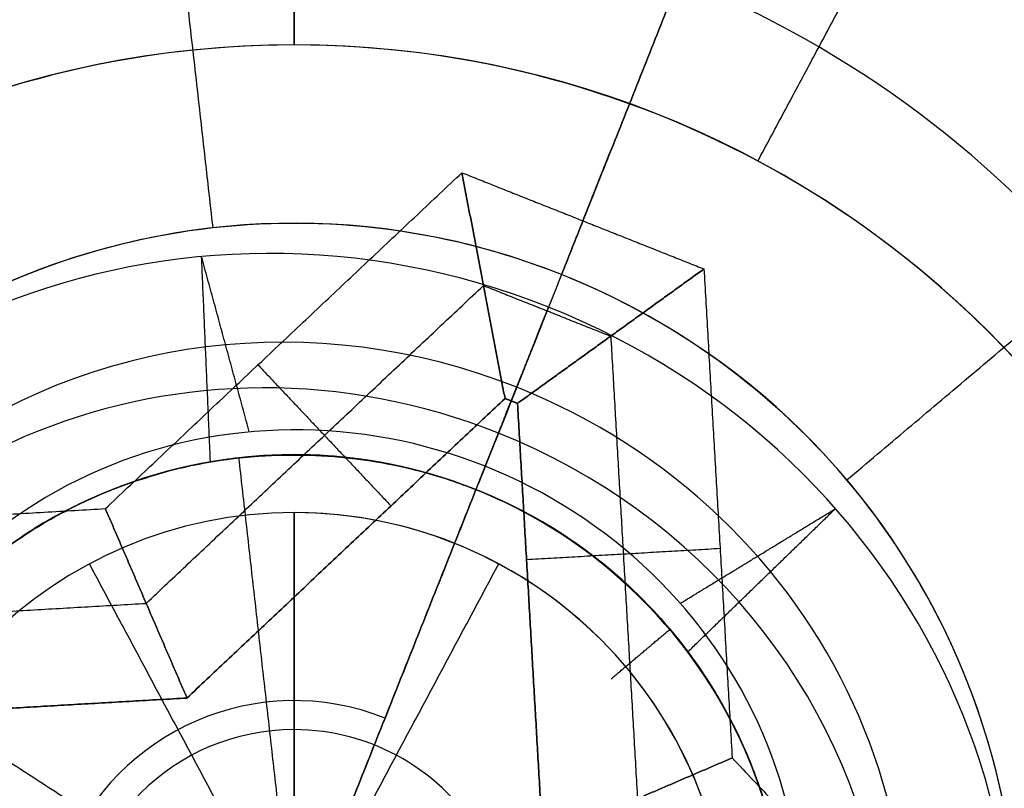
# Model space of a CAD drawing. Header units: millimetres. Extents: x -5.9 to 8.2, y -1.3 to -0.5.
# Tile 24 of 107: x -4.7456 to -4.7286, y -0.8545 to -0.8413. Entities that reach past the tile are written whole.
import ezdxf

# ---------------------------------------------------------------- set-up
doc = ezdxf.new("R2010")
doc.units = ezdxf.units.MM
doc.header["$MEASUREMENT"] = 0
for name, color, linetype, true_color in [('IGES level 1', 7, 'Continuous', 0xffffff), ('IGES level 11', 7, 'Continuous', 0xffffff), ('IGES level 26', 7, 'Continuous', 0xcbd2ef)]:
    doc.layers.add(name, color=color, linetype=linetype, true_color=true_color)

msp = doc.modelspace()

# ---------------------------------------------------------------- linework, layer by layer
at = {"layer": 'IGES level 1'}
for centre, radius, start, end in [((-4.765839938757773, -0.8582795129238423, -10.16994323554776), 0.07600000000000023, 270.0000000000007, 90.00000000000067), ((-4.765839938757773, -0.8582795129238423, -10.16994323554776), 0.07600000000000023, 270.0000000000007, 90.00000000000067), ((-4.765839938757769, -0.8582795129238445, -10.14974041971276), 0.07599999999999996, 270, 90.0000000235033), ((-4.74083993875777, -0.8572795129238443, -10.26994323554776), 0.007500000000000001, 90, 270), ((-4.74083993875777, -0.8572795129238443, -10.16994323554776), 0.007500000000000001, 90, 270), ((-4.74083993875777, -0.8572795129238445, -10.21994323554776), 0.007499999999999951, 90.00000002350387, 269.9999999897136), ((-4.74083993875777, -0.8572795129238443, -10.26994323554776), 0.007500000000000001, 90, 270), ((-4.74083993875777, -0.8572795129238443, -10.16994323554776), 0.007500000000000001, 90, 270), ((-4.740839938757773, -0.8572795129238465, -10.16994323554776), 0.007500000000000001, 270, 90), ((-4.740839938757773, -0.8572795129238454, -10.26994323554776), 0.007500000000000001, 270, 90), ((-4.740839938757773, -0.8572795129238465, -10.16994323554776), 0.007500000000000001, 270, 90), ((-4.740839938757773, -0.8572795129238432, -10.26994323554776), 0.007500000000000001, 270, 90), ((-4.74083993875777, -0.8572795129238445, -10.21994323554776), 0.007499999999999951, 270, 90.00000002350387), ((-4.74083993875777, -0.8572795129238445, -10.27219646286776), 0.003750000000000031, 90.00000002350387, 270), ((-4.74083993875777, -0.8572795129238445, -10.27219646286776), 0.003750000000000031, 270, 90.00000002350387)]:
    msp.add_arc(centre, radius, start, end, dxfattribs=at)
for knots in [[2, 2, 2, 2, 2.249999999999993, 2.249999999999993, 2.374999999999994, 2.374999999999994, 2.499999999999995, 2.499999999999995, 2.624999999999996, 2.624999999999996, 2.749999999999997, 2.749999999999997, 2.874999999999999, 2.874999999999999, 3, 3, 3, 3], [4.141592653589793, 4.141592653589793, 4.141592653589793, 4.141592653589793, 4.391592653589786, 4.391592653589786, 4.516592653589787, 4.516592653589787, 4.641592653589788, 4.641592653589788, 4.76659265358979, 4.76659265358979, 4.89159265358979, 4.89159265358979, 5.016592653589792, 5.016592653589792, 5.141592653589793, 5.141592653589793, 5.141592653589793, 5.141592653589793]]:
    msp.add_open_spline([(-4.765839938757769, -0.7822795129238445, -10.14494593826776), (-4.74555040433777, -0.7822795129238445, -10.14494593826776), (-4.726025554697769, -0.7906101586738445, -10.14118365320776), (-4.705126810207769, -0.8115141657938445, -10.13535306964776), (-4.699528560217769, -0.8198142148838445, -10.13345355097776), (-4.691815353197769, -0.8383511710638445, -10.13071814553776), (-4.68982816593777, -0.8483475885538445, -10.12993876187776), (-4.68985181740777, -0.8683908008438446, -10.12994774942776), (-4.691900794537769, -0.8784496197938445, -10.13074914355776), (-4.699526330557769, -0.8967026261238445, -10.13345205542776), (-4.70517288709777, -0.9050958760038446, -10.13536655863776), (-4.719051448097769, -0.9189680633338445, -10.13923729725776), (-4.727409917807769, -0.9245964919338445, -10.14121392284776), (-4.745758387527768, -0.9322493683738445, -10.14407996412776), (-4.75569713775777, -0.9342795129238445, -10.14494593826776), (-4.765839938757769, -0.9342795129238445, -10.14494593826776)], degree=3, knots=knots, dxfattribs=at)
for points in [[(-4.74083993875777, -0.8497795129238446, -10.16994323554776), (-4.74083993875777, -0.8497795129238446, -10.21994323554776), (-4.74083993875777, -0.8497795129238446, -10.26994323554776)], [(-4.74083993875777, -0.8497795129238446, -10.26994323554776), (-4.74083993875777, -0.8535295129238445, -10.27219646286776), (-4.74083993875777, -0.8572795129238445, -10.27444969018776)], [(-4.74083993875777, -0.8572795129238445, -10.27444969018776), (-4.74083993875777, -0.8535295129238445, -10.27219646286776), (-4.74083993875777, -0.8497795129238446, -10.26994323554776)], [(-4.74083993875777, -0.8497795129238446, -10.26994323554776), (-4.74083993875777, -0.8497795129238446, -10.21994323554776), (-4.74083993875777, -0.8497795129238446, -10.16994323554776)], [(-4.744375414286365, -0.8506651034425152, -10.26994323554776), (-4.744375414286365, -0.8506651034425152, -10.21994323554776), (-4.744375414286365, -0.8506651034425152, -10.16994323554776)], [(-4.74083993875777, -0.8572795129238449, -10.27444969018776), (-4.742607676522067, -0.85397230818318, -10.27219646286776), (-4.744375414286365, -0.8506651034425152, -10.26994323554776)], [(-4.740839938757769, -0.8572795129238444, -10.27444969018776), (-4.739072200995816, -0.8539723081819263, -10.27219646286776), (-4.737304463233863, -0.8506651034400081, -10.26994323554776)], [(-4.737304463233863, -0.8506651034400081, -10.26994323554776), (-4.737304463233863, -0.8506651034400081, -10.21994323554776), (-4.737304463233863, -0.8506651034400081, -10.16994323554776)]]:
    msp.add_open_spline(points, degree=2, dxfattribs=at)
at = {"layer": 'IGES level 11'}
for centre, radius, start, end in [((-4.765839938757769, -0.8582795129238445, -10.15494323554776), 0.07299999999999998, 269.9999999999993, 89.9999999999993), ((-4.765839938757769, -0.8582795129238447, -10.16994323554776), 0.07299999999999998, 270.0000000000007, 90.00000000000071), ((-4.765839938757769, -0.8582795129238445, -10.16244323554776), 0.07299999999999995, 270, 90.000000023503), ((-4.765839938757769, -0.8582795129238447, -10.16994323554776), 0.07299999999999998, 270.0000000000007, 90.00000000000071), ((-4.765839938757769, -0.8582795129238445, -10.15494323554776), 0.07299999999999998, 270.0000000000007, 90.00000000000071), ((-4.74083993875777, -0.8586958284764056, -10.1549432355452), 0.03150000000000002, 90, 270), ((-4.74083993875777, -0.8586958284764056, -10.1549432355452), 0.03150000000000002, 90, 270), ((-4.74083993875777, -0.8586958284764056, -10.1549432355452), 0.03150000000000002, 270, 90), ((-4.74083993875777, -0.8586958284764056, -10.1549432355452), 0.03150000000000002, 270, 90), ((-4.74083993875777, -0.8586958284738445, -10.16219323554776), 0.02424999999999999, 90.00000002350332, 269.999999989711), ((-4.74083993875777, -0.8586958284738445, -10.16219323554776), 0.02424999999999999, 270, 90.00000001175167), ((-4.74083993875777, -0.858695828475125, -10.16944323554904), 0.0169999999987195, 90, 270.000000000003), ((-4.74083993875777, -0.858695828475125, -10.16994323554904), 0.0169999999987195, 90, 270), ((-4.74083993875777, -0.8586958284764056, -10.1694432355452), 0.01700000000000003, 90, 270), ((-4.74083993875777, -0.8586958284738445, -10.16969323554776), 0.01700000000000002, 90.00000002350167, 269.9999999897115), ((-4.74083993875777, -0.8586958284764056, -10.1699432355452), 0.01700000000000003, 90, 270), ((-4.74083993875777, -0.8586958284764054, -10.1699432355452), 0.01700000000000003, 270, 90), ((-4.740839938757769, -0.8586958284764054, -10.1694432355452), 0.01700000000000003, 270, 90), ((-4.74083993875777, -0.8586958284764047, -10.16994323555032), 0.01700000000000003, 270, 90), ((-4.74083993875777, -0.8586958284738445, -10.16969323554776), 0.01700000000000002, 270, 90.00000001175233), ((-4.740839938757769, -0.8586958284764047, -10.16944323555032), 0.01700000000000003, 270, 90)]:
    msp.add_arc(centre, radius, start, end, dxfattribs=at)
for points in [[(-4.74083993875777, -0.8271958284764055, -10.1549432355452), (-4.74083993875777, -0.8344458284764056, -10.16219323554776), (-4.74083993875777, -0.8416958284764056, -10.16944323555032)], [(-4.74083993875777, -0.8416958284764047, -10.16944323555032), (-4.74083993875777, -0.8344458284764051, -10.16219323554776), (-4.74083993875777, -0.8271958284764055, -10.1549432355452)], [(-4.732826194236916, -0.8437031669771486, -10.16944323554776), (-4.72940856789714, -0.8373092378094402, -10.16219323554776), (-4.725990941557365, -0.8309153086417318, -10.15494323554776)], [(-4.74083993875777, -0.8416958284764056, -10.1694432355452), (-4.74083993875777, -0.8416958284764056, -10.16969323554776), (-4.74083993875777, -0.8416958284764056, -10.16994323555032)], [(-4.74083993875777, -0.8416958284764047, -10.16994323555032), (-4.74083993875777, -0.841695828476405, -10.16969323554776), (-4.740839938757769, -0.8416958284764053, -10.1694432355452)], [(-4.732826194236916, -0.8437031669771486, -10.16994323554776), (-4.732826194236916, -0.8437031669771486, -10.16969323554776), (-4.732826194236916, -0.8437031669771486, -10.16944323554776)]]:
    msp.add_open_spline(points, degree=2, dxfattribs=at)
at = {"layer": 'IGES level 26'}
for centre, radius, start, end in [((-4.74083993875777, -0.8572795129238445, -10.15494323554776), 0.0235, 68.3051419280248, 248.3051419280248), ((-4.74083993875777, -0.8572795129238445, -10.15494323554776), 0.0235, 68.3051419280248, 248.3051419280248), ((-4.74083993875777, -0.8572795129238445, -10.15894323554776), 0.0235, 68.3051419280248, 248.3051419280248), ((-4.74083993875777, -0.8572795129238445, -10.15694323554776), 0.02349999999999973, 68.30514195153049, 248.3051419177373), ((-4.74083993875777, -0.8572795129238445, -10.15894323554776), 0.0235, 68.3051419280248, 248.3051419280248), ((-4.74083993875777, -0.8572795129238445, -10.15894323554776), 0.0235, 248.3051419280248, 68.3051419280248), ((-4.74083993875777, -0.8572795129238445, -10.15894323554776), 0.02350000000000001, 248.305141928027, 68.30514192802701), ((-4.74083993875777, -0.8572795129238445, -10.15494323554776), 0.0235, 248.3051419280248, 68.3051419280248), ((-4.74083993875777, -0.8572795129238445, -10.15694323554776), 0.02349999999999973, 248.3051419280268, 68.30514195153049), ((-4.74083993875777, -0.8572795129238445, -10.15494323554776), 0.02350000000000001, 248.305141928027, 68.30514192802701), ((-4.74083993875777, -0.8572795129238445, -10.16444323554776), 0.01799999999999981, 68.30514195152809, 248.3051419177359), ((-4.74083993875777, -0.8572795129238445, -10.16444323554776), 0.01799999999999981, 248.3051419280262, 68.3051419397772), ((-4.74083993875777, -0.8572795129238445, -10.16994323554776), 0.0125, 68.30514192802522, 248.3051419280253), ((-4.74083993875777, -0.8572795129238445, -10.16994323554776), 0.0125, 68.30514192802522, 248.3051419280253), ((-4.74083993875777, -0.8572795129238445, -10.19494323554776), 0.0125, 68.30514192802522, 248.3051419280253), ((-4.74083993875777, -0.8572795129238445, -10.18244323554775), 0.0125, 68.30514195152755, 248.3051419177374), ((-4.74083993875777, -0.8572795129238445, -10.19494323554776), 0.0125, 68.30514192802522, 248.3051419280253), ((-4.74083993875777, -0.8572795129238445, -10.19494323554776), 0.0125, 248.3051419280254, 68.30514192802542), ((-4.74083993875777, -0.8572795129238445, -10.16994323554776), 0.0125, 248.3051419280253, 68.30514192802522), ((-4.74083993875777, -0.8572795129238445, -10.18244323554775), 0.0125, 248.3051419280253, 68.30514195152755), ((-4.74083993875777, -0.8572795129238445, -10.16994323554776), 0.01249999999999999, 248.3051419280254, 68.30514192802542), ((-4.74083993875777, -0.8572795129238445, -10.19494323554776), 0.0125, 248.3051419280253, 68.30514192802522), ((-4.74083993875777, -0.8572795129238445, -10.22994323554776), 0.008499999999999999, 68.30514192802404, 248.3051419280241), ((-4.74083993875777, -0.8572795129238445, -10.21694323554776), 0.00849999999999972, 68.30514195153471, 248.3051419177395), ((-4.74083993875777, -0.8572795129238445, -10.20594323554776), 0.00849999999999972, 68.30514195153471, 248.3051419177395), ((-4.74083993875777, -0.8572795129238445, -10.19494323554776), 0.008499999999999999, 68.30514192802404, 248.3051419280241), ((-4.74083993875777, -0.8572795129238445, -10.19494323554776), 0.0085, 68.30514192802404, 248.3051419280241), ((-4.74083993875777, -0.8572795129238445, -10.22994323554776), 0.0085, 68.30514192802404, 248.3051419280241), ((-4.74083993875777, -0.8572795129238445, -10.19763914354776), 0.00849999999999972, 68.30514195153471, 156.8762434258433), ((-4.74083993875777, -0.8572795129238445, -10.22994323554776), 0.0085, 248.3051419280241, 68.30514192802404), ((-4.74083993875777, -0.8572795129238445, -10.19494323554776), 0.0085, 248.3051419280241, 68.30514192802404), ((-4.74083993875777, -0.8572795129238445, -10.20594323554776), 0.00849999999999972, 248.3051419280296, 68.30514195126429), ((-4.74083993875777, -0.8572795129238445, -10.21694323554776), 0.00849999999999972, 248.3051419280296, 68.30514195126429), ((-4.74083993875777, -0.8572795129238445, -10.22994323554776), 0.008500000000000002, 248.3051419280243, 68.30514192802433), ((-4.74083993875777, -0.8572795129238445, -10.19494323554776), 0.008499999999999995, 248.3051419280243, 68.30514192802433), ((-4.74083993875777, -0.8572795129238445, -10.19763914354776), 0.00849999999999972, 339.7219443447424, 68.30514194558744), ((-4.74083993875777, -0.8572795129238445, -10.22624132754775), 0.00849999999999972, 130.5915777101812, 248.3051419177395), ((-4.74083993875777, -0.8572795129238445, -10.24244323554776), 0.004250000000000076, 68.30514195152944, 248.3051419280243)]:
    msp.add_arc(centre, radius, start, end, dxfattribs=at)
at = {"layer": 'IGES level 26', "extrusion": (0.1137898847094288, 0.2860160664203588, 0.9514445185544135)}
for centre in [(4.088121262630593, -0.7146050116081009, -10.4898111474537), (4.088121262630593, -0.7179910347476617, -10.5002770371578), (4.088121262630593, -0.7213770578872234, -10.5107429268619)]:
    msp.add_arc(centre, 0.0125, 270, 90, dxfattribs=at)
at = {"layer": 'IGES level 26', "extrusion": (0.1137898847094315, 0.2860160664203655, 0.9514445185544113)}
for centre in [(4.088121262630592, -0.7213770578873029, -10.51074292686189), (4.088121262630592, -0.7179910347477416, -10.50027703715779), (4.088121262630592, -0.7146050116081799, -10.4898111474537)]:
    msp.add_arc(centre, 0.0125, 270, 90, dxfattribs=at)
at = {"layer": 'IGES level 26', "extrusion": (0.1137898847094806, 0.2860160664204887, 0.9514445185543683)}
for centre, radius, start, end in [((4.088121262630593, -0.7213770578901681, -10.51212628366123), 0.01048784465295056, 270.000000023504, 89.99999998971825), ((4.088121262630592, -0.7179910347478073, -10.49889368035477), 0.0104878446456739, 269.9999999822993, 90), ((4.088121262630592, -0.7179910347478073, -10.49889368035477), 0.0104878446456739, 90.00000001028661, 269.9999999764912), ((4.088121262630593, -0.7213770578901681, -10.51212628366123), 0.01048784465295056, 90.00000000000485, 270.0000000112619)]:
    msp.add_arc(centre, radius, start, end, dxfattribs=at)
at = {"layer": 'IGES level 26', "extrusion": (0.1137898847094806, 0.2860160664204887, 0.9514445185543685)}
for start, end in [(270.0000000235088, 89.99999998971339), (90, 270.0000000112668)]:
    msp.add_arc((4.088121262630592, -0.7179910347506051, -10.50166039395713), 0.01048784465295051, start, end, dxfattribs=at)
at = {"layer": 'IGES level 26', "extrusion": (0.1137898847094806, 0.2860160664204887, 0.9514445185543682)}
for start, end in [(270.000000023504, 89.99999998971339), (90, 270.0000000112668)]:
    msp.add_arc((4.088121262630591, -0.7146050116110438, -10.49119450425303), 0.01048784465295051, start, end, dxfattribs=at)
at = {"layer": 'IGES level 26', "extrusion": (0.1137898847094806, 0.2860160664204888, 0.9514445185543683)}
for centre, radius, start, end in [((4.088121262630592, -0.7146050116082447, -10.48842779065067), 0.0104878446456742, 269.9999999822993, 90), ((4.088121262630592, -0.7213770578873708, -10.50935957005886), 0.01048784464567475, 269.9999999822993, 90), ((4.088121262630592, -0.7213770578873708, -10.50935957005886), 0.01048784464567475, 90.00000001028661, 269.999999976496), ((4.088121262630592, -0.7146050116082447, -10.48842779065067), 0.0104878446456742, 90.00000001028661, 269.999999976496)]:
    msp.add_arc(centre, radius, start, end, dxfattribs=at)
at = {"layer": 'IGES level 26', "extrusion": (0.1137898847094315, 0.2860160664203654, 0.9514445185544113)}
for centre, radius, start in [((4.088121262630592, -0.7146050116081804, -10.4898111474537), 0.0125, 90), ((4.088121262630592, -0.7179910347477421, -10.50027703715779), 0.0125, 90), ((4.088121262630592, -0.7213770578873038, -10.51074292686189), 0.0125, 90), ((4.0881212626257, -0.7213770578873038, -10.50799292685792), 0.008499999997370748, 177.0747289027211), ((4.0881212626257, -0.7179910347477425, -10.49752703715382), 0.008499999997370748, 177.0747289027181), ((4.0881212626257, -0.7146050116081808, -10.48706114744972), 0.008499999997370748, 177.0747289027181)]:
    msp.add_arc(centre, radius, start, 270, dxfattribs=at)
at = {"layer": 'IGES level 26', "extrusion": (0.1137898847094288, 0.2860160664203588, 0.9514445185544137)}
for centre, radius, start, end in [((4.088121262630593, -0.7213770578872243, -10.5107429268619), 0.0125, 90, 270), ((4.088121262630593, -0.7179910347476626, -10.5002770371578), 0.0125, 90, 270), ((4.088121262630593, -0.7146050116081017, -10.4898111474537), 0.0125, 90, 270), ((4.088121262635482, -0.717991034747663, -10.49752703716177), 0.008499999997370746, 269.999999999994, 2.925271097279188)]:
    msp.add_arc(centre, radius, start, end, dxfattribs=at)
at = {"layer": 'IGES level 26', "extrusion": (0.1137898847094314, 0.2860160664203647, 0.9514445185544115)}
msp.add_arc((4.08812126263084, -0.7146050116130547, -10.48706114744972), 0.008499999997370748, 270.0000000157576, 2.92527111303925, dxfattribs=at)
at = {"layer": 'IGES level 26', "extrusion": (0.1137898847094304, 0.286016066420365, 0.9514445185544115)}
msp.add_arc((4.088121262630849, -0.7179910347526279, -10.49752703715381), 0.008499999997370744, 270.0000000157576, 2.925271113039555, dxfattribs=at)
at = {"layer": 'IGES level 26', "extrusion": (0.1137898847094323, 0.2860160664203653, 0.9514445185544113)}
msp.add_arc((4.088121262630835, -0.7213770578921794, -10.50799292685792), 0.008499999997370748, 270.0000000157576, 2.92527111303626, dxfattribs=at)
at = {"layer": 'IGES level 26', "extrusion": (0.1137898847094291, 0.2860160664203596, 0.9514445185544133)}
msp.add_arc((4.088121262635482, -0.7213770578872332, -10.50799292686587), 0.00849999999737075, 269.999999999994, 2.925271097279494, dxfattribs=at)
at = {"layer": 'IGES level 26', "extrusion": (0.1137898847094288, 0.2860160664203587, 0.9514445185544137)}
msp.add_arc((4.088121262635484, -0.7146050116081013, -10.48706114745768), 0.008499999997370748, 269.999999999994, 2.925271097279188, dxfattribs=at)
at = {"layer": 'IGES level 26', "extrusion": (0.1137898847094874, 0.2860160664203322, 0.9514445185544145)}
msp.add_arc((4.088121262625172, -0.7213770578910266, -10.50799292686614), 0.008499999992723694, 177.0747288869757, 270.00000006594, dxfattribs=at)
at = {"layer": 'IGES level 26', "extrusion": (0.1137898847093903, 0.2860160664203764, 0.9514445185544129)}
msp.add_arc((4.088121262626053, -0.7179910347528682, -10.4975270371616), 0.008499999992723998, 177.0747288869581, 270.000000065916, dxfattribs=at)
at = {"layer": 'IGES level 26', "extrusion": (0.1137898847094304, 0.2860160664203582, 0.9514445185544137)}
msp.add_arc((4.088121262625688, -0.714605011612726, -10.48706114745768), 0.008499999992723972, 177.0747288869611, 270.0000000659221, dxfattribs=at)
at = {"layer": 'IGES level 26', "extrusion": (0.1137892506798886, 0.2860144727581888, 0.951445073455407)}
msp.add_arc((4.088121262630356, -0.7145860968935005, -10.4925624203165), 0.008500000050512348, 357.0747427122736, 89.99999998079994, dxfattribs=at)
at = {"layer": 'IGES level 26'}
for points in [[(-4.742239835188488, -0.8448581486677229, -10.16994323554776), (-4.742855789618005, -0.8393927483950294, -10.16444323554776), (-4.743471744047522, -0.8339273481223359, -10.15894323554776)], [(-4.736219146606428, -0.8456649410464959, -10.16994323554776), (-4.734185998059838, -0.8405545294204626, -10.16444323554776), (-4.732152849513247, -0.8354441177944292, -10.15894323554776)], [(-4.732152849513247, -0.8354441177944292, -10.15894323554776), (-4.734185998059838, -0.8405545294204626, -10.16444323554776), (-4.736219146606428, -0.8456649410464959, -10.16994323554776)], [(-4.735849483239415, -0.8447357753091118, -10.15494323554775), (-4.734001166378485, -0.8400899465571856, -10.15494323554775), (-4.732152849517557, -0.8354441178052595, -10.15494323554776)], [(-4.731289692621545, -0.8492146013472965, -10.16994323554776), (-4.727087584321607, -0.8456660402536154, -10.16444323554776), (-4.722885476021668, -0.8421174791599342, -10.15894323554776)], [(-4.744100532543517, -0.849710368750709, -10.15494323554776), (-4.741020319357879, -0.8468072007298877, -10.15494323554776), (-4.737940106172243, -0.8439040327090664, -10.15494323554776)], [(-4.744100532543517, -0.849710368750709, -10.15494323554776), (-4.741020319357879, -0.8468072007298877, -10.15494323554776), (-4.737940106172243, -0.8439040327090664, -10.15494323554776)], [(-4.737940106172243, -0.8439040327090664, -10.15494323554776), (-4.73756785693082, -0.845854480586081, -10.16119323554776), (-4.737195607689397, -0.8478049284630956, -10.16744323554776)], [(-4.737195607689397, -0.8478049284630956, -10.16744323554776), (-4.73756785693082, -0.845854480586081, -10.16119323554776), (-4.737940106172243, -0.8439040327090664, -10.15494323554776)], [(-4.737940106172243, -0.8439040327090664, -10.15494323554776), (-4.73584948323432, -0.8447357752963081, -10.15494323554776), (-4.733758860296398, -0.8455675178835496, -10.15494323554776)], [(-4.737940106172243, -0.8439040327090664, -10.15494323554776), (-4.73584948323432, -0.8447357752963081, -10.15494323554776), (-4.733758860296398, -0.8455675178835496, -10.15494323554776)], [(-4.73584948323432, -0.8447357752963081, -10.15494323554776), (-4.736468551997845, -0.8462918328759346, -10.16119323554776), (-4.737087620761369, -0.8478478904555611, -10.16744323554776)], [(-4.742239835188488, -0.8448581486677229, -10.19494323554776), (-4.742239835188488, -0.8448581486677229, -10.18244323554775), (-4.742239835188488, -0.8448581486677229, -10.16994323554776)], [(-4.741613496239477, -0.8483846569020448, -10.20013427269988), (-4.742025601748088, -0.8468700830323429, -10.2019854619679), (-4.742437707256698, -0.845355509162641, -10.20383665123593)], [(-4.741613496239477, -0.8483846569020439, -10.21113427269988), (-4.742025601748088, -0.8468700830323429, -10.2129854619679), (-4.742437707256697, -0.8453555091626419, -10.21483665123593)], [(-4.741613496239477, -0.8483846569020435, -10.22213427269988), (-4.742025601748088, -0.8468700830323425, -10.2239854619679), (-4.742437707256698, -0.8453555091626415, -10.22583665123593)], [(-4.742285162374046, -0.8488946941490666, -10.22701369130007), (-4.742361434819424, -0.8471251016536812, -10.22642517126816), (-4.742437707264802, -0.8453555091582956, -10.22583665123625)], [(-4.742285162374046, -0.8488946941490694, -10.21601369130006), (-4.742361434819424, -0.847125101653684, -10.21542517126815), (-4.742437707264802, -0.8453555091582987, -10.21483665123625)], [(-4.742285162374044, -0.8488946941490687, -10.20501369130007), (-4.742361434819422, -0.8471251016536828, -10.20442517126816), (-4.7424377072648, -0.8453555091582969, -10.20383665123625)], [(-4.736979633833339, -0.8478908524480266, -10.16744323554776), (-4.735369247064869, -0.8467291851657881, -10.16119323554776), (-4.733758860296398, -0.8455675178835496, -10.15494323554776)], [(-4.733758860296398, -0.8455675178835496, -10.15494323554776), (-4.735369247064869, -0.8467291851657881, -10.16119323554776), (-4.736979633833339, -0.8478908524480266, -10.16744323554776)], [(-4.733758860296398, -0.8455675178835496, -10.15494323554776), (-4.733514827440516, -0.8497932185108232, -10.15494323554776), (-4.733270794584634, -0.854018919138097, -10.15494323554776)], [(-4.733758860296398, -0.8455675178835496, -10.15494323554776), (-4.733514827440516, -0.8497932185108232, -10.15494323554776), (-4.733270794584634, -0.854018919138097, -10.15494323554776)], [(-4.736219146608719, -0.8456649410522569, -10.19494323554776), (-4.736958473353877, -0.8475232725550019, -10.19494323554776), (-4.737697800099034, -0.8493816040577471, -10.19494323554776)], [(-4.736219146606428, -0.8456649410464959, -10.19494323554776), (-4.736219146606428, -0.8456649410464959, -10.18244323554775), (-4.736219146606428, -0.8456649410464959, -10.16994323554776)], [(-4.736219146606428, -0.8456649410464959, -10.16994323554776), (-4.736219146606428, -0.8456649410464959, -10.18244323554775), (-4.736219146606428, -0.8456649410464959, -10.19494323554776)], [(-4.743395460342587, -0.8513471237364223, -10.16119323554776), (-4.740481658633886, -0.8486008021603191, -10.16119323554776), (-4.737567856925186, -0.8458544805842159, -10.16119323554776)], [(-4.737567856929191, -0.8458544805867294, -10.16119323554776), (-4.736468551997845, -0.8462918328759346, -10.16119323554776), (-4.735369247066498, -0.8467291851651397, -10.16119323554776)], [(-4.737697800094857, -0.8493816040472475, -10.20530125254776), (-4.737070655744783, -0.847805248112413, -10.20479612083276), (-4.736443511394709, -0.8462288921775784, -10.20429098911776)], [(-4.737697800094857, -0.8493816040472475, -10.21630125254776), (-4.737070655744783, -0.847805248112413, -10.21579612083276), (-4.736443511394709, -0.8462288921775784, -10.21529098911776)], [(-4.737697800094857, -0.8493816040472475, -10.22730125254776), (-4.737070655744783, -0.847805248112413, -10.22679612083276), (-4.736443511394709, -0.8462288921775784, -10.22629098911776)], [(-4.736443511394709, -0.8462288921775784, -10.22629098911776), (-4.737070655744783, -0.847805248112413, -10.22679612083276), (-4.737697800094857, -0.8493816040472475, -10.22730125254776)], [(-4.736443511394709, -0.8462288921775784, -10.21529098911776), (-4.737070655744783, -0.847805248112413, -10.21579612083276), (-4.737697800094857, -0.8493816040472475, -10.21630125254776)], [(-4.736443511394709, -0.8462288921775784, -10.20429098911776), (-4.737070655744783, -0.847805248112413, -10.20479612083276), (-4.737697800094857, -0.8493816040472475, -10.20530125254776)], [(-4.737537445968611, -0.8489785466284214, -10.20044323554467), (-4.73699047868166, -0.8476037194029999, -10.20236711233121), (-4.736443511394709, -0.8462288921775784, -10.20429098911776)], [(-4.737537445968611, -0.8489785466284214, -10.21144323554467), (-4.73699047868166, -0.8476037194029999, -10.21336711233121), (-4.736443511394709, -0.8462288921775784, -10.21529098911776)], [(-4.737537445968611, -0.8489785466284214, -10.22244323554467), (-4.73699047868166, -0.8476037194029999, -10.22436711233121), (-4.736443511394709, -0.8462288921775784, -10.22629098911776)], [(-4.736443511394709, -0.8462288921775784, -10.22629098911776), (-4.736990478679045, -0.8476037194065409, -10.22436711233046), (-4.737537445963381, -0.8489785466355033, -10.22244323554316)], [(-4.736443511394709, -0.8462288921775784, -10.21529098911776), (-4.736990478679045, -0.8476037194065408, -10.21336711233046), (-4.737537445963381, -0.8489785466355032, -10.21144323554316)], [(-4.736443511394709, -0.8462288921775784, -10.20429098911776), (-4.736990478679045, -0.8476037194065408, -10.20236711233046), (-4.737537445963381, -0.8489785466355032, -10.20044323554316)], [(-4.735369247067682, -0.8467291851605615, -10.16119323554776), (-4.735138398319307, -0.8507265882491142, -10.16119323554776), (-4.734907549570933, -0.854723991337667, -10.16119323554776)], [(-4.741463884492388, -0.8472252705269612, -10.15494323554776), (-4.740315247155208, -0.8484439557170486, -10.16119323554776), (-4.739166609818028, -0.849662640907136, -10.16744323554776)], [(-4.737087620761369, -0.8478478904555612, -10.16744323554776), (-4.74083993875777, -0.8572795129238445, -10.16744323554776), (-4.74459225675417, -0.8667111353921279, -10.16744323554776)], [(-4.737195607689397, -0.8478049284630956, -10.16744323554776), (-4.739942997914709, -0.850394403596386, -10.16744323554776), (-4.742690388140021, -0.8529838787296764, -10.16744323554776)], [(-4.742690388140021, -0.8529838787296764, -10.16744323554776), (-4.739942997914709, -0.850394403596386, -10.16744323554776), (-4.737195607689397, -0.8478049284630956, -10.16744323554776)], [(-4.736979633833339, -0.8478908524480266, -10.16744323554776), (-4.737087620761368, -0.8478478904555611, -10.16744323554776), (-4.737195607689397, -0.8478049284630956, -10.16744323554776)], [(-4.737195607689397, -0.8478049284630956, -10.16744323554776), (-4.737087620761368, -0.8478478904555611, -10.16744323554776), (-4.736979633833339, -0.8478908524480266, -10.16744323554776)], [(-4.736544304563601, -0.8554290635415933, -10.16744323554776), (-4.73676196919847, -0.85165995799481, -10.16744323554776), (-4.736979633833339, -0.8478908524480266, -10.16744323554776)], [(-4.736979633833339, -0.8478908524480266, -10.16744323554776), (-4.73676196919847, -0.85165995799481, -10.16744323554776), (-4.736544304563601, -0.8554290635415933, -10.16744323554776)], [(-4.741791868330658, -0.8488329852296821, -10.22994323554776), (-4.741791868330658, -0.8488329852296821, -10.22849735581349), (-4.741791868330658, -0.8488329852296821, -10.22705147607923)], [(-4.741791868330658, -0.8488329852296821, -10.22197803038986), (-4.741791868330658, -0.8488329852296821, -10.21901475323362), (-4.741791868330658, -0.8488329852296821, -10.21605147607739)], [(-4.741791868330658, -0.8488329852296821, -10.21097803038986), (-4.741791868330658, -0.8488329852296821, -10.20801475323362), (-4.741791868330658, -0.8488329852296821, -10.20505147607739)], [(-4.741791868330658, -0.8488329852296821, -10.19997803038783), (-4.741791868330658, -0.8488329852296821, -10.19746063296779), (-4.741791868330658, -0.8488329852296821, -10.19494323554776)], [(-4.74083993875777, -0.8572795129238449, -10.25494323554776), (-4.741315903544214, -0.8530562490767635, -10.24244323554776), (-4.741791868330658, -0.8488329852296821, -10.22994323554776)], [(-4.737697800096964, -0.8493816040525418, -10.22230289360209), (-4.73761762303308, -0.8491800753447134, -10.22237306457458), (-4.737537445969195, -0.8489785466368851, -10.22244323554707)], [(-4.737697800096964, -0.8493816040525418, -10.21130289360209), (-4.73761762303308, -0.8491800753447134, -10.21137306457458), (-4.737537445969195, -0.8489785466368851, -10.21144323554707)], [(-4.737697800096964, -0.8493816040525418, -10.20030289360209), (-4.73761762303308, -0.8491800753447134, -10.20037306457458), (-4.737537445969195, -0.8489785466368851, -10.20044323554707)], [(-4.731289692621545, -0.8492146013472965, -10.19494323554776), (-4.731289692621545, -0.8492146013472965, -10.18244323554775), (-4.731289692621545, -0.8492146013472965, -10.16994323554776)], [(-4.74083993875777, -0.8572795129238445, -10.25494323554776), (-4.739268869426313, -0.853330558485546, -10.24244323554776), (-4.737697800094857, -0.8493816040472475, -10.22994323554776)], [(-4.737697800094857, -0.8493816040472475, -10.22994323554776), (-4.739268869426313, -0.853330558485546, -10.24244323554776), (-4.74083993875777, -0.8572795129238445, -10.25494323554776)], [(-4.737697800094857, -0.8493816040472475, -10.20030289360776), (-4.737697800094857, -0.8493816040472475, -10.19762306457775), (-4.737697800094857, -0.8493816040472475, -10.19494323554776)], [(-4.737697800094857, -0.8493816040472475, -10.21130289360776), (-4.737697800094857, -0.8493816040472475, -10.20830207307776), (-4.737697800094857, -0.8493816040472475, -10.20530125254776)], [(-4.737697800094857, -0.8493816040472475, -10.22230289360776), (-4.737697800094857, -0.8493816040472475, -10.21930207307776), (-4.737697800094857, -0.8493816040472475, -10.21630125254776)], [(-4.737697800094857, -0.8493816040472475, -10.22994323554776), (-4.737697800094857, -0.8493816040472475, -10.22862224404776), (-4.737697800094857, -0.8493816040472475, -10.22730125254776)], [(-4.737697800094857, -0.8493816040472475, -10.22994323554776), (-4.737697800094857, -0.8493816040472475, -10.22862224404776), (-4.737697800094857, -0.8493816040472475, -10.22730125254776)], [(-4.737697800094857, -0.8493816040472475, -10.22230289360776), (-4.737697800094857, -0.8493816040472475, -10.21930207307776), (-4.737697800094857, -0.8493816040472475, -10.21630125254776)], [(-4.737697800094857, -0.8493816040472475, -10.21130289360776), (-4.737697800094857, -0.8493816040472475, -10.20830207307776), (-4.737697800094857, -0.8493816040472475, -10.20530125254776)], [(-4.737697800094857, -0.8493816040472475, -10.19494323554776), (-4.737697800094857, -0.8493816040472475, -10.19762306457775), (-4.737697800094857, -0.8493816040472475, -10.20030289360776)], [(-4.752551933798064, -0.8501984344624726, -10.15494323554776), (-4.748326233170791, -0.8499544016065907, -10.15494323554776), (-4.744100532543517, -0.849710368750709, -10.15494323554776)], [(-4.752551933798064, -0.8501984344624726, -10.15494323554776), (-4.748326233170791, -0.8499544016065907, -10.15494323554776), (-4.744100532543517, -0.849710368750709, -10.15494323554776)], [(-4.742690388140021, -0.8529838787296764, -10.16744323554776), (-4.74339546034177, -0.8513471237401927, -10.16119323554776), (-4.744100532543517, -0.849710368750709, -10.15494323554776)], [(-4.744100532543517, -0.849710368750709, -10.15494323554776), (-4.74339546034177, -0.8513471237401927, -10.16119323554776), (-4.742690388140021, -0.8529838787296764, -10.16744323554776)], [(-4.734167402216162, -0.8513470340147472, -10.22213428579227), (-4.73282748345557, -0.8505294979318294, -10.22398546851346), (-4.731487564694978, -0.8497119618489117, -10.22583665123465)], [(-4.734167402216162, -0.8513470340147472, -10.21113428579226), (-4.73282748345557, -0.8505294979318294, -10.21298546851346), (-4.731487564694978, -0.8497119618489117, -10.21483665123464)], [(-4.734167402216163, -0.8513470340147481, -10.20013428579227), (-4.732827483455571, -0.8505294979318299, -10.20198546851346), (-4.731487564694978, -0.8497119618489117, -10.20383665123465)], [(-4.734021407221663, -0.8521710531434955, -10.2050098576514), (-4.732754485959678, -0.8509415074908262, -10.20442325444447), (-4.731487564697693, -0.8497119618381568, -10.20383665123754)], [(-4.734021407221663, -0.8521710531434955, -10.21600985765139), (-4.732754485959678, -0.8509415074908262, -10.21542325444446), (-4.731487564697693, -0.8497119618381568, -10.21483665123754)], [(-4.734021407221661, -0.8521710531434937, -10.22700985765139), (-4.732754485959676, -0.8509415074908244, -10.22642325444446), (-4.731487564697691, -0.849711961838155, -10.22583665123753)], [(-4.733479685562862, -0.85040173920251, -10.15494323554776), (-4.735151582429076, -0.8504982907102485, -10.16119323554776), (-4.736823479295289, -0.850594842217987, -10.16744323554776)], [(-4.751390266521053, -0.8518088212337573, -10.16119323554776), (-4.7473928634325, -0.8515779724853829, -10.16119323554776), (-4.743395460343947, -0.8513471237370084, -10.16119323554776)], [(-4.735360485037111, -0.8526522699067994, -10.23384948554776), (-4.734853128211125, -0.8522238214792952, -10.23189636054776), (-4.734345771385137, -0.8517953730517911, -10.22994323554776)], [(-4.734345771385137, -0.8517953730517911, -10.19997803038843), (-4.734345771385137, -0.8517953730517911, -10.1974606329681), (-4.734345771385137, -0.8517953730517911, -10.19494323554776)], [(-4.734345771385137, -0.8517953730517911, -10.21097803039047), (-4.734345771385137, -0.8517953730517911, -10.20798918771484), (-4.734345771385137, -0.8517953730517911, -10.20500034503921)], [(-4.734345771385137, -0.8517953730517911, -10.22197803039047), (-4.734345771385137, -0.8517953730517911, -10.21898918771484), (-4.734345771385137, -0.8517953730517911, -10.21600034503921)], [(-4.734345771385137, -0.8517953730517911, -10.22994323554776), (-4.734345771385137, -0.8517953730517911, -10.22847179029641), (-4.734345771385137, -0.8517953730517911, -10.22700034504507)], [(-4.74083993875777, -0.8572795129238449, -10.25494323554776), (-4.744406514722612, -0.8549682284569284, -10.24244323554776), (-4.747973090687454, -0.852656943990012, -10.22994323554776)], [(-4.742690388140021, -0.8529838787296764, -10.16744323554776), (-4.746459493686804, -0.8532015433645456, -10.16744323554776), (-4.750228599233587, -0.8534192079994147, -10.16744323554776)], [(-4.750228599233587, -0.8534192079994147, -10.16744323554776), (-4.746459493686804, -0.8532015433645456, -10.16744323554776), (-4.742690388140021, -0.8529838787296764, -10.16744323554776)], [(-4.750314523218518, -0.8536351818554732, -10.16744323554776), (-4.747725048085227, -0.8563825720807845, -10.16744323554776), (-4.745135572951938, -0.8591299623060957, -10.16744323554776)], [(-4.745135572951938, -0.8591299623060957, -10.16744323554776), (-4.747725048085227, -0.8563825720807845, -10.16744323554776), (-4.750314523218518, -0.8536351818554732, -10.16744323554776)], [(-4.750271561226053, -0.8535271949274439, -10.16744323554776), (-4.74083993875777, -0.8572795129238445, -10.16744323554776), (-4.731408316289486, -0.8610318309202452, -10.16744323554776)], [(-4.736544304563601, -0.8554290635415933, -10.16744323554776), (-4.734907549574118, -0.8547239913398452, -10.16119323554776), (-4.733270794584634, -0.854018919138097, -10.15494323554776)], [(-4.733270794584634, -0.854018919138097, -10.15494323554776), (-4.734907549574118, -0.8547239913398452, -10.16119323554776), (-4.736544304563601, -0.8554290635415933, -10.16744323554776)], [(-4.733270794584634, -0.854018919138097, -10.15494323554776), (-4.730367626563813, -0.857099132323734, -10.15494323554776), (-4.727464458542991, -0.860179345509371, -10.15494323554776)], [(-4.733270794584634, -0.854018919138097, -10.15494323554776), (-4.730367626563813, -0.857099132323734, -10.15494323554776), (-4.727464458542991, -0.860179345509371, -10.15494323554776)]]:
    msp.add_open_spline(points, degree=2, dxfattribs=at)
for points, knots in [([(-4.737697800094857, -0.8493816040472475, -10.22730125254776), (-4.73973953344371, -0.8485693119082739, -10.22730122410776), (-4.742245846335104, -0.8485510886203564, -10.22709661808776), (-4.744997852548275, -0.8498410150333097, -10.22658513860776), (-4.745239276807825, -0.8499895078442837, -10.22653068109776), (-4.746061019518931, -0.8505535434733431, -10.22633437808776), (-4.746477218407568, -0.8508923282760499, -10.22622304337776), (-4.747680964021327, -0.8521074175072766, -10.22584948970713), (-4.748428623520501, -0.8531930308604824, -10.22554772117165), (-4.748887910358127, -0.854544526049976, -10.22519323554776)], [6.141592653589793, 6.141592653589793, 6.141592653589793, 6.141592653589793, 6.641592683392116, 6.641592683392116, 6.766592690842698, 6.766592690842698, 6.891592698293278, 6.891592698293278, 7.141592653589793, 7.141592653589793, 7.141592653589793, 7.141592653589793]), ([(-4.737697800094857, -0.8493816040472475, -10.21630125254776), (-4.73973953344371, -0.8485693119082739, -10.21630122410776), (-4.742245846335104, -0.8485510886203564, -10.21609661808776), (-4.744997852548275, -0.8498410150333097, -10.21558513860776), (-4.745239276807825, -0.8499895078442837, -10.21553068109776), (-4.746061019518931, -0.8505535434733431, -10.21533437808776), (-4.746477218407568, -0.8508923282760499, -10.21522304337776), (-4.747680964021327, -0.8521074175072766, -10.21484948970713), (-4.748428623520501, -0.8531930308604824, -10.21454772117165), (-4.748887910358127, -0.854544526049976, -10.21419323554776)], [5, 5, 5, 5, 5.500000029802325, 5.500000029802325, 5.625000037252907, 5.625000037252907, 5.750000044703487, 5.750000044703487, 6, 6, 6, 6]), ([(-4.737697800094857, -0.8493816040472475, -10.20530125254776), (-4.73973953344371, -0.8485693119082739, -10.20530122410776), (-4.742245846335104, -0.8485510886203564, -10.20509661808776), (-4.744997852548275, -0.8498410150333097, -10.20458513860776), (-4.745239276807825, -0.8499895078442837, -10.20453068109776), (-4.746061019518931, -0.8505535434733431, -10.20433437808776), (-4.746477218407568, -0.8508923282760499, -10.20422304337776), (-4.747680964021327, -0.8521074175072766, -10.20384948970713), (-4.748428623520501, -0.8531930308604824, -10.20354772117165), (-4.748887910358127, -0.854544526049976, -10.20319323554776)], [5, 5, 5, 5, 5.500000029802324, 5.500000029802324, 5.625000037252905, 5.625000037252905, 5.750000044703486, 5.750000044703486, 6, 6, 6, 6]), ([(-4.737697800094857, -0.8493816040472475, -10.22730125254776), (-4.738718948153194, -0.8489753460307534, -10.22730123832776), (-4.739848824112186, -0.8487585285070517, -10.22725007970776), (-4.741584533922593, -0.8487924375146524, -10.22709662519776), (-4.742169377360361, -0.8488631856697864, -10.22703268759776), (-4.743325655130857, -0.8491294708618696, -10.22687924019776), (-4.744061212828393, -0.8494019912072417, -10.22675921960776), (-4.745992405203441, -0.8503071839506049, -10.22640029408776), (-4.747969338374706, -0.8518415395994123, -10.22590222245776), (-4.748887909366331, -0.8545445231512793, -10.22519321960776)], [1, 1, 1, 1, 1.250000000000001, 1.250000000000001, 1.375000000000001, 1.375000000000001, 1.500000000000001, 1.500000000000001, 2, 2, 2, 2]), ([(-4.737697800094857, -0.8493816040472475, -10.21630125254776), (-4.738718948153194, -0.8489753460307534, -10.21630123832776), (-4.739848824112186, -0.8487585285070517, -10.21625007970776), (-4.741584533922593, -0.8487924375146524, -10.21609662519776), (-4.742169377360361, -0.8488631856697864, -10.21603268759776), (-4.743325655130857, -0.8491294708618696, -10.21587924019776), (-4.744061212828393, -0.8494019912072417, -10.21575921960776), (-4.745992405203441, -0.8503071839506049, -10.21540029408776), (-4.747969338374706, -0.8518415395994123, -10.21490222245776), (-4.748887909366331, -0.8545445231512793, -10.21419321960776)], [1, 1, 1, 1, 1.25, 1.25, 1.375, 1.375, 1.5, 1.5, 2, 2, 2, 2]), ([(-4.737697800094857, -0.8493816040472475, -10.20530125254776), (-4.738718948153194, -0.8489753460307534, -10.20530123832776), (-4.739848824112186, -0.8487585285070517, -10.20525007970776), (-4.741584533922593, -0.8487924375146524, -10.20509662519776), (-4.742169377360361, -0.8488631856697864, -10.20503268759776), (-4.743325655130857, -0.8491294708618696, -10.20487924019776), (-4.744061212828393, -0.8494019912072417, -10.20475921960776), (-4.745992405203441, -0.8503071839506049, -10.20440029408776), (-4.747969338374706, -0.8518415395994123, -10.20390222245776), (-4.748887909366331, -0.8545445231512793, -10.20319321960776)], [1, 1, 1, 1, 1.25, 1.25, 1.375, 1.375, 1.499999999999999, 1.499999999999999, 2, 2, 2, 2]), ([(-4.737697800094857, -0.8493816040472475, -10.20530125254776), (-4.736676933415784, -0.8497877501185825, -10.20530126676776), (-4.735706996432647, -0.8504062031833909, -10.20525012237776), (-4.734468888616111, -0.8516231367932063, -10.20509666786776), (-4.734092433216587, -0.8520763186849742, -10.20503272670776), (-4.73343497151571, -0.8530642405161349, -10.20487926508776), (-4.733087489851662, -0.8537679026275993, -10.20475919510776), (-4.732306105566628, -0.855751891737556, -10.20440039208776), (-4.731923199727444, -0.8582249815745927, -10.20390232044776), (-4.733112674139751, -0.8608206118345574, -10.20319321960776)], [2, 2, 2, 2, 2.25, 2.25, 2.375, 2.375, 2.5, 2.5, 3, 3, 3, 3]), ([(-4.733112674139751, -0.8608206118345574, -10.20319321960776), (-4.732517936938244, -0.8595227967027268, -10.20354777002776), (-4.732315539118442, -0.8582201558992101, -10.20384956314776), (-4.732355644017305, -0.8565102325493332, -10.20422311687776), (-4.732425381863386, -0.8559781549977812, -10.20433444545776), (-4.732635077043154, -0.8550038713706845, -10.20453072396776), (-4.732708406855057, -0.8547304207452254, -10.20458512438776), (-4.733822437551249, -0.8519018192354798, -10.20509667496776), (-4.735655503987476, -0.8501941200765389, -10.20530128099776), (-4.737697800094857, -0.8493816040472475, -10.20530125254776)], [0, 0, 0, 0, 0.25, 0.25, 0.375, 0.375, 0.5, 0.5, 1, 1, 1, 1]), ([(-4.737697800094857, -0.8493816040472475, -10.21630125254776), (-4.736676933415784, -0.8497877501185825, -10.21630126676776), (-4.735706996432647, -0.8504062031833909, -10.21625012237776), (-4.734468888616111, -0.8516231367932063, -10.21609666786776), (-4.734092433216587, -0.8520763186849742, -10.21603272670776), (-4.73343497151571, -0.8530642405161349, -10.21587926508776), (-4.733087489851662, -0.8537679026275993, -10.21575919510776), (-4.732306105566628, -0.855751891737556, -10.21540039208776), (-4.731923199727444, -0.8582249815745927, -10.21490232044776), (-4.733112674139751, -0.8608206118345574, -10.21419321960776)], [2, 2, 2, 2, 2.25, 2.25, 2.375, 2.375, 2.5, 2.5, 3, 3, 3, 3]), ([(-4.733112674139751, -0.8608206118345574, -10.21419321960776), (-4.732517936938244, -0.8595227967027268, -10.21454777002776), (-4.732315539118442, -0.8582201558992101, -10.21484956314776), (-4.732355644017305, -0.8565102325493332, -10.21522311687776), (-4.732425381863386, -0.8559781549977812, -10.21533444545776), (-4.732635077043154, -0.8550038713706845, -10.21553072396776), (-4.732708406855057, -0.8547304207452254, -10.21558512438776), (-4.733822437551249, -0.8519018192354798, -10.21609667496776), (-4.735655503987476, -0.8501941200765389, -10.21630128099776), (-4.737697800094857, -0.8493816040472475, -10.21630125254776)], [0, 0, 0, 0, 0.25, 0.25, 0.375, 0.375, 0.5, 0.5, 1, 1, 1, 1]), ([(-4.737697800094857, -0.8493816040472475, -10.22730125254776), (-4.736676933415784, -0.8497877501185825, -10.22730126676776), (-4.735706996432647, -0.8504062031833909, -10.22725012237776), (-4.734468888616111, -0.8516231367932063, -10.22709666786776), (-4.734092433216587, -0.8520763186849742, -10.22703272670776), (-4.73343497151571, -0.8530642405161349, -10.22687926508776), (-4.733087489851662, -0.8537679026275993, -10.22675919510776), (-4.732306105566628, -0.855751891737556, -10.22640039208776), (-4.731923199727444, -0.8582249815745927, -10.22590232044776), (-4.733112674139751, -0.8608206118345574, -10.22519321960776)], [4.141592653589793, 4.141592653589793, 4.141592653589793, 4.141592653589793, 4.391592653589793, 4.391592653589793, 4.516592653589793, 4.516592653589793, 4.641592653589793, 4.641592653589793, 5.141592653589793, 5.141592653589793, 5.141592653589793, 5.141592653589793]), ([(-4.733112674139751, -0.8608206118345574, -10.22519321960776), (-4.732517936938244, -0.8595227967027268, -10.22554777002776), (-4.732315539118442, -0.8582201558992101, -10.22584956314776), (-4.732355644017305, -0.8565102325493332, -10.22622311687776), (-4.732425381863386, -0.8559781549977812, -10.22633444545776), (-4.732635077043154, -0.8550038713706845, -10.22653072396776), (-4.732708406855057, -0.8547304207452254, -10.22658512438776), (-4.733822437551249, -0.8519018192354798, -10.22709667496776), (-4.735655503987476, -0.8501941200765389, -10.22730128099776), (-4.737697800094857, -0.8493816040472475, -10.22730125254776)], [0, 0, 0, 0, 0.25, 0.25, 0.375, 0.375, 0.5, 0.5, 1, 1, 1, 1]), ([(-4.743982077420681, -0.8651774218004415, -10.19558521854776), (-4.74500314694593, -0.8647711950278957, -10.19558521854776), (-4.745973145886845, -0.8641526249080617, -10.19563637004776), (-4.747211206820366, -0.862935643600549, -10.19578982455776), (-4.747587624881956, -0.8624824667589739, -10.19585376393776), (-4.748244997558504, -0.8614946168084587, -10.19600721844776), (-4.748592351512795, -0.8607912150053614, -10.19612725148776), (-4.749373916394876, -0.8588067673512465, -10.1964861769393), (-4.749756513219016, -0.8563336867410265, -10.19698424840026), (-4.748567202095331, -0.85373841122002, -10.19769323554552)], [6.763444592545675, 6.763444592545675, 6.763444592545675, 6.763444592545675, 7.013444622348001, 7.013444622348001, 7.138444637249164, 7.138444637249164, 7.263444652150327, 7.263444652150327, 7.763444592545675, 7.763444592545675, 7.763444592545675, 7.763444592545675]), ([(-4.743982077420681, -0.8651774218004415, -10.20658521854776), (-4.74500314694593, -0.8647711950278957, -10.20658521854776), (-4.745973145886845, -0.8641526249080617, -10.20663637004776), (-4.747211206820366, -0.862935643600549, -10.20678982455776), (-4.747587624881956, -0.8624824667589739, -10.20685376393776), (-4.748244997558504, -0.8614946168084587, -10.20700721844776), (-4.748592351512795, -0.8607912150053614, -10.20712725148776), (-4.749373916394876, -0.8588067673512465, -10.2074861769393), (-4.749756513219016, -0.8563336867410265, -10.20798424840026), (-4.748567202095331, -0.85373841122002, -10.20869323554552)], [6.763444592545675, 6.763444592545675, 6.763444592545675, 6.763444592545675, 7.013444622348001, 7.013444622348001, 7.138444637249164, 7.138444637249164, 7.263444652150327, 7.263444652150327, 7.763444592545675, 7.763444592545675, 7.763444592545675, 7.763444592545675]), ([(-4.743982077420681, -0.8651774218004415, -10.21758521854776), (-4.74500314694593, -0.8647711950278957, -10.21758521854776), (-4.745973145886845, -0.8641526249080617, -10.21763637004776), (-4.747211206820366, -0.862935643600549, -10.21778982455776), (-4.747587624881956, -0.8624824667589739, -10.21785376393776), (-4.748244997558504, -0.8614946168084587, -10.21800721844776), (-4.748592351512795, -0.8607912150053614, -10.21812725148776), (-4.749373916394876, -0.8588067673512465, -10.2184861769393), (-4.749756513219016, -0.8563336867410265, -10.21898424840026), (-4.748567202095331, -0.85373841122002, -10.21969323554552)], [6.763444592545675, 6.763444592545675, 6.763444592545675, 6.763444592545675, 7.013444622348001, 7.013444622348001, 7.138444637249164, 7.138444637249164, 7.263444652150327, 7.263444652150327, 7.763444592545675, 7.763444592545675, 7.763444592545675, 7.763444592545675]), ([(-4.743982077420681, -0.8651774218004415, -10.21758521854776), (-4.746023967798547, -0.8643650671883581, -10.21758521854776), (-4.747857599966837, -0.8626568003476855, -10.21778982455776), (-4.748971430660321, -0.8598287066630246, -10.21830133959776), (-4.749044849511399, -0.8595549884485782, -10.21835578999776), (-4.749254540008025, -0.8585806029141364, -10.21855209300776), (-4.749324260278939, -0.8580484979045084, -10.21866342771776), (-4.749364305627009, -0.8563385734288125, -10.21903698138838), (-4.749161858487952, -0.855036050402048, -10.21933874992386), (-4.748567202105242, -0.853738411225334, -10.21969323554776)], [2, 2, 2, 2, 2.500000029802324, 2.500000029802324, 2.625000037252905, 2.625000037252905, 2.750000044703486, 2.750000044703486, 3, 3, 3, 3]), ([(-4.743982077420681, -0.8651774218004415, -10.20658521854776), (-4.746023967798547, -0.8643650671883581, -10.20658521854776), (-4.747857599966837, -0.8626568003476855, -10.20678982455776), (-4.748971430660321, -0.8598287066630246, -10.20730133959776), (-4.749044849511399, -0.8595549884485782, -10.20735578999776), (-4.749254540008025, -0.8585806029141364, -10.20755209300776), (-4.749324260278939, -0.8580484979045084, -10.20766342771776), (-4.749364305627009, -0.8563385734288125, -10.20803698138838), (-4.749161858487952, -0.855036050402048, -10.20833874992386), (-4.748567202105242, -0.853738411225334, -10.20869323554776)], [2, 2, 2, 2, 2.500000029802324, 2.500000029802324, 2.625000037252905, 2.625000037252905, 2.750000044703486, 2.750000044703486, 3, 3, 3, 3]), ([(-4.748567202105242, -0.853738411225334, -10.19769323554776), (-4.749161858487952, -0.855036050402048, -10.19733874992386), (-4.749364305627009, -0.8563385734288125, -10.19703698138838), (-4.749324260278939, -0.8580484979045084, -10.19666342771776), (-4.749254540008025, -0.8585806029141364, -10.19655209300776), (-4.749044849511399, -0.8595549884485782, -10.19635578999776), (-4.748971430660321, -0.8598287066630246, -10.19630133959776), (-4.747857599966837, -0.8626568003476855, -10.19578982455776), (-4.746023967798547, -0.8643650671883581, -10.19558521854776), (-4.743982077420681, -0.8651774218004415, -10.19558521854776)], [2, 2, 2, 2, 2.249999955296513, 2.249999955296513, 2.374999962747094, 2.374999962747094, 2.499999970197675, 2.499999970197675, 3, 3, 3, 3])]:
    msp.add_open_spline(points, degree=3, knots=knots, dxfattribs=at)
for points, weights in [([(-4.748567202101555, -0.8537384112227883, -10.2196932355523), (-4.746575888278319, -0.849393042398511, -10.2212376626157), (-4.742139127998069, -0.8476146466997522, -10.22230289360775), (-4.737697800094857, -0.8493816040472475, -10.22230289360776)], [0.9999998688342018, 0.8166168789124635, 0.8166169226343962, 1]), ([(-4.748567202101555, -0.8537384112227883, -10.2086932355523), (-4.746575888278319, -0.849393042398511, -10.2102376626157), (-4.742139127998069, -0.8476146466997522, -10.21130289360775), (-4.737697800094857, -0.8493816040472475, -10.21130289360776)], [0.9999998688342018, 0.8166168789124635, 0.8166169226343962, 1]), ([(-4.748567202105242, -0.853738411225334, -10.21969323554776), (-4.746575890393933, -0.8493930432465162, -10.22123766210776), (-4.742139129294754, -0.8476146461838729, -10.22230289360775), (-4.737697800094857, -0.8493816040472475, -10.22230289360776)], [1, 0.816616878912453, 0.816616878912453, 1]), ([(-4.748567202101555, -0.8537384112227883, -10.1976932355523), (-4.746575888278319, -0.849393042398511, -10.1992376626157), (-4.742139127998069, -0.8476146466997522, -10.20030289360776), (-4.737697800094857, -0.8493816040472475, -10.20030289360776)], [0.9999998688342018, 0.8166168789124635, 0.8166169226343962, 1]), ([(-4.748567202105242, -0.853738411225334, -10.20869323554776), (-4.746575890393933, -0.8493930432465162, -10.21023766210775), (-4.742139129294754, -0.8476146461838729, -10.21130289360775), (-4.737697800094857, -0.8493816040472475, -10.21130289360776)], [1, 0.816616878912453, 0.816616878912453, 1]), ([(-4.737697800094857, -0.8493816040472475, -10.20030289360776), (-4.742139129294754, -0.8476146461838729, -10.20030289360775), (-4.746575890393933, -0.8493930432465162, -10.19923766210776), (-4.748567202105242, -0.853738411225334, -10.19769323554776)], [1, 0.816616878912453, 0.816616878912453, 1]), ([(-4.732791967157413, -0.860014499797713, -10.19769323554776), (-4.731253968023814, -0.8554887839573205, -10.19923766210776), (-4.733256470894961, -0.8511485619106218, -10.20030289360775), (-4.737697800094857, -0.8493816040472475, -10.20030289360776)], [1, 0.816616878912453, 0.816616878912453, 1]), ([(-4.732791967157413, -0.860014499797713, -10.20869323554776), (-4.731253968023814, -0.8554887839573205, -10.21023766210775), (-4.733256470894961, -0.8511485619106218, -10.21130289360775), (-4.737697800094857, -0.8493816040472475, -10.21130289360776)], [1, 0.816616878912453, 0.816616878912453, 1]), ([(-4.732791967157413, -0.860014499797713, -10.21969323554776), (-4.731253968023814, -0.8554887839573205, -10.22123766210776), (-4.733256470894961, -0.8511485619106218, -10.22230289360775), (-4.737697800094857, -0.8493816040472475, -10.22230289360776)], [1, 0.816616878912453, 0.816616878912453, 1]), ([(-4.737697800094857, -0.8493816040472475, -10.22230289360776), (-4.733256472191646, -0.8511485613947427, -10.22230289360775), (-4.731253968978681, -0.8554887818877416, -10.2212376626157), (-4.732791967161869, -0.8600144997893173, -10.21969323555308)], [1, 0.8166169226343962, 0.8166168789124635, 0.9999998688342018]), ([(-4.737697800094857, -0.8493816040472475, -10.21130289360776), (-4.733256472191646, -0.8511485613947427, -10.21130289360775), (-4.731253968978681, -0.8554887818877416, -10.2102376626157), (-4.732791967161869, -0.8600144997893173, -10.20869323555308)], [1, 0.8166169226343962, 0.8166168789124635, 0.9999998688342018]), ([(-4.737697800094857, -0.8493816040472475, -10.20030289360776), (-4.733256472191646, -0.8511485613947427, -10.20030289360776), (-4.731253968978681, -0.8554887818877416, -10.1992376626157), (-4.732791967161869, -0.8600144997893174, -10.19769323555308)], [1, 0.8166169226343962, 0.8166168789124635, 0.9999998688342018])]:
    msp.add_rational_spline(points, weights, degree=3, dxfattribs=at)

doc.saveas('drawing.dxf')
